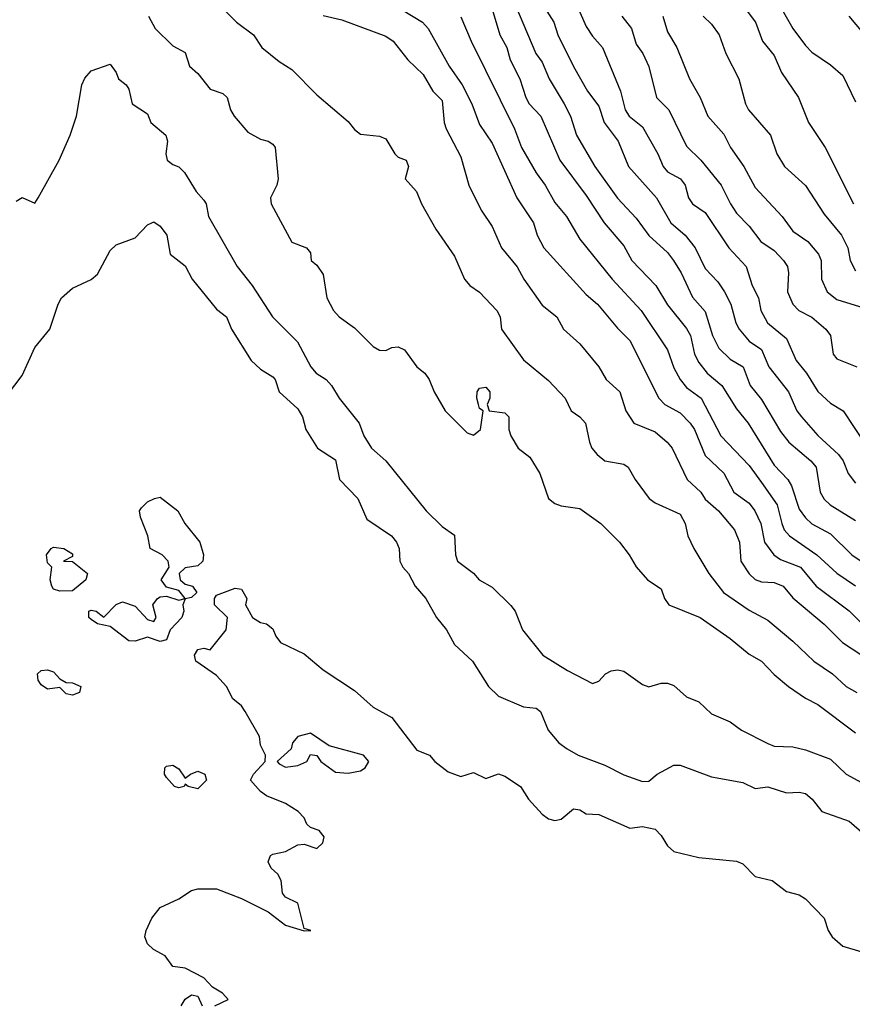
# Model space of a CAD drawing. Header units: metres. Extents: x -51132 to -49532, y -231222 to -229437.
# Tile 180 of 256: x -50660 to -50593, y -229821 to -229743. Entities that reach past the tile are written whole.
import ezdxf

# ---------------------------------------------------------------- set-up
doc = ezdxf.new("R2010")
doc.units = ezdxf.units.M
doc.layers.add('CONTOUR_INDEX', color=1, linetype='Continuous')
doc.layers.add('CONTOUR_INTER', color=3, linetype='Continuous')

msp = doc.modelspace()

# ---------------------------------------------------------------- linework, layer by layer
at = {"layer": 'CONTOUR_INDEX'}
for points, elevation in [([(-50622.08, -229741.721), (-50621.476, -229743.759), (-50620.918, -229744.759), (-50620.647, -229745.759), (-50619.873, -229747.259), (-50619.385, -229748.759), (-50619.132, -229749.259), (-50618.183, -229750.259), (-50616.672, -229753.759), (-50614.58, -229756.57), (-50613.15, -229758.759), (-50611.58, -229760.607), (-50610.94, -229761.759), (-50609.006, -229763.759), (-50608.08, -229765.317), (-50606.58, -229767.188), (-50606.256, -229767.759), (-50605.926, -229769.259), (-50605.58, -229769.923), (-50604.914, -229770.759), (-50603.744, -229771.759), (-50602.58, -229773.614), (-50601.653, -229774.759), (-50599.58, -229778.097), (-50598.472, -229779.259), (-50598.191, -229779.759), (-50597.58, -229781.607), (-50597.08, -229782.317), (-50596.58, -229782.778), (-50595.08, -229783.58), (-50593.373, -229785.259), (-50591.924, -229786.259)], 65), ([(-50649.511, -229742.259), (-50648.973, -229743.259), (-50647.58, -229744.625), (-50646.58, -229745.183), (-50646.238, -229746.259), (-50645.58, -229746.851), (-50644.58, -229748.104), (-50643.58, -229748.449), (-50643.239, -229748.759), (-50642.961, -229749.759), (-50642.67, -229750.259), (-50641.58, -229751.517), (-50640.58, -229752.085), (-50639.959, -229752.259), (-50639.58, -229752.49), (-50639.406, -229752.759), (-50639.153, -229755.259), (-50639.261, -229755.759), (-50639.777, -229756.759), (-50639.715, -229757.259), (-50638.08, -229760.296), (-50636.895, -229760.759), (-50636.58, -229761.156), (-50636.531, -229761.759), (-50636.08, -229762.131), (-50635.58, -229762.9), (-50635.278, -229764.759), (-50634.734, -229765.759), (-50634.296, -229766.259), (-50633.08, -229767.143), (-50631.58, -229768.623), (-50631.08, -229768.934), (-50630.58, -229768.953), (-50630.08, -229768.727), (-50629.58, -229768.672), (-50629.08, -229768.905), (-50628.092, -229770.259), (-50627.456, -229770.759), (-50627.108, -229771.259), (-50626.715, -229772.259), (-50625.819, -229773.759), (-50624.08, -229775.526), (-50623.58, -229775.709), (-50623.014, -229775.259), (-50622.811, -229773.759), (-50623.08, -229773.577), (-50623.178, -229773.259), (-50623.305, -229772.759), (-50623.264, -229772.259), (-50623.08, -229771.971), (-50622.58, -229771.874), (-50622.278, -229772.259), (-50622.265, -229772.759), (-50622.485, -229773.259), (-50622.331, -229773.759), (-50621.08, -229773.917), (-50620.747, -229774.259), (-50620.763, -229775.259), (-50620.581, -229775.759), (-50620.013, -229776.759), (-50619.08, -229777.478), (-50618.278, -229778.759), (-50617.58, -229780.756), (-50617.08, -229781.166), (-50616.58, -229781.355), (-50615.08, -229781.568), (-50613.408, -229782.759), (-50611.917, -229784.259), (-50611.137, -229785.259), (-50610.58, -229786.226), (-50609.684, -229787.259), (-50608.58, -229787.966), (-50608.327, -229788.759), (-50607.986, -229789.259), (-50605.478, -229790.259), (-50603.08, -229791.939), (-50601.58, -229793.197), (-50600.58, -229793.74), (-50599.58, -229794.817), (-50598.416, -229795.759), (-50597.08, -229796.699), (-50596.08, -229797.213), (-50593.08, -229799.463)], 70), ([(-50608.459, -229742.259), (-50608.08, -229743.531), (-50607.337, -229744.759), (-50606.337, -229747.259), (-50605.471, -229748.759), (-50604.869, -229750.259), (-50603.58, -229751.694), (-50603.057, -229752.759), (-50601.99, -229754.259), (-50601.08, -229755.933), (-50598.931, -229758.259), (-50598.08, -229759.429), (-50596.879, -229760.259), (-50596.033, -229761.259), (-50595.81, -229761.759), (-50595.798, -229763.259), (-50595.35, -229764.259), (-50594.58, -229764.883), (-50592.08, -229765.668)], 60)]:
    msp.add_lwpolyline(points, dxfattribs=dict(at, elevation=elevation))
at = {"layer": 'CONTOUR_INTER'}
for points, elevation in [([(-50643.984, -229741.259), (-50642.486, -229742.759), (-50641.131, -229743.759), (-50640.461, -229744.759), (-50639.08, -229745.897), (-50638.08, -229746.526), (-50636.08, -229748.555), (-50633.58, -229750.664), (-50633.08, -229751.305), (-50632.58, -229751.678), (-50631.08, -229751.841), (-50630.58, -229752.07), (-50629.859, -229753.259), (-50629.58, -229753.517), (-50628.931, -229753.759), (-50628.752, -229754.259), (-50629.019, -229755.259), (-50628.129, -229756.259), (-50627.727, -229757.259), (-50626.578, -229759.259), (-50625.08, -229761.414), (-50624.284, -229763.259), (-50623.865, -229763.759), (-50623.08, -229764.297), (-50621.716, -229765.759), (-50621.442, -229766.259), (-50621.326, -229767.259), (-50619.58, -229769.706), (-50617.58, -229771.341), (-50616.261, -229772.759), (-50615.784, -229773.759), (-50615.079, -229774.259), (-50614.623, -229774.759), (-50614.305, -229776.259), (-50614.12, -229776.759), (-50613.706, -229777.259), (-50613.08, -229777.75), (-50611.58, -229778.034), (-50611.23, -229778.259), (-50610.68, -229779.259), (-50609.555, -229780.759), (-50609.08, -229781.108), (-50607.08, -229782.019), (-50606.672, -229782.759), (-50606.46, -229783.759), (-50605.975, -229784.759), (-50604.794, -229786.759), (-50603.611, -229788.259), (-50601.58, -229789.672), (-50600.08, -229790.485), (-50598.08, -229792.145), (-50596.419, -229793.759), (-50594.925, -229794.759), (-50593.832, -229795.759), (-50592.964, -229796.259)], 69), ([(-50620.58, -229740.519), (-50618.6, -229745.259), (-50618.08, -229745.93), (-50617.538, -229747.259), (-50616.328, -229749.259), (-50615.836, -229750.259), (-50615.36, -229751.759), (-50613.886, -229754.259), (-50612.08, -229756.791), (-50610.58, -229758.389), (-50609.58, -229759.775), (-50608.08, -229761.135), (-50607.615, -229761.759), (-50607, -229762.759), (-50606.08, -229764.69), (-50605.08, -229765.853), (-50604.486, -229767.759), (-50603.997, -229768.759), (-50603.08, -229769.636), (-50602.035, -229770.259), (-50601.486, -229771.759), (-50600.58, -229772.871), (-50599.08, -229775.429), (-50598.395, -229776.259), (-50596.644, -229777.759), (-50596.227, -229778.259), (-50595.89, -229780.259), (-50595.58, -229780.809), (-50595.103, -229781.259), (-50593.08, -229782.514)], 64), ([(-50618.403, -229740.759), (-50617.161, -229742.759), (-50616.846, -229743.759), (-50615.58, -229746.291), (-50614.47, -229748.259), (-50613.58, -229749.44), (-50613.138, -229750.759), (-50612.016, -229752.259), (-50611.194, -229754.259), (-50608.962, -229756.759), (-50607.808, -229758.759), (-50606.684, -229759.759), (-50605.875, -229760.759), (-50605.08, -229762.399), (-50604.08, -229763.466), (-50603.544, -229764.259), (-50603.042, -229765.259), (-50602.636, -229766.759), (-50602.363, -229767.259), (-50601.58, -229768.2), (-50600.58, -229768.881), (-50599.99, -229770.259), (-50598.418, -229772.259), (-50597.754, -229773.759), (-50597.393, -229774.259), (-50596.08, -229775.748), (-50594.427, -229777.259), (-50594.061, -229777.759), (-50593.67, -229778.759), (-50593.08, -229779.547)], 63), ([(-50615.58, -229740.779), (-50614.58, -229743.095), (-50614.08, -229743.879), (-50613.279, -229744.759), (-50611.844, -229748.259), (-50611.452, -229749.759), (-50611.151, -229750.259), (-50610.08, -229751.095), (-50608.859, -229753.259), (-50608.439, -229754.259), (-50608.08, -229754.706), (-50607.052, -229755.259), (-50606.686, -229755.759), (-50606.408, -229756.759), (-50606.08, -229757.241), (-50605.08, -229757.952), (-50603.179, -229760.759), (-50601.818, -229762.259), (-50601.321, -229763.759), (-50600.829, -229764.759), (-50600.628, -229765.759), (-50600.118, -229766.759), (-50598.58, -229768), (-50597.824, -229769.759), (-50596.988, -229770.759), (-50596.08, -229772.225), (-50595.08, -229773.164), (-50594.053, -229773.759), (-50591.421, -229777.759)], 62), ([(-50602.552, -229740.759), (-50601.058, -229742.759), (-50600.511, -229744.259), (-50599.58, -229745.416), (-50598.985, -229746.759), (-50597.635, -229748.759), (-50596.829, -229750.759), (-50595.516, -229752.759), (-50593.247, -229757.259)], 58), ([(-50599.491, -229740.759), (-50598.08, -229743.258), (-50597.08, -229744.603), (-50596.58, -229745.153), (-50595.08, -229746.141), (-50594.08, -229747.005), (-50593.08, -229749.115)], 57), ([(-50629.271, -229741.759), (-50627.629, -229742.759), (-50627.188, -229743.259), (-50625.504, -229746.259), (-50624.473, -229747.759), (-50623.709, -229749.259), (-50623.08, -229750.909), (-50622.08, -229752.412), (-50620.109, -229756.759), (-50618.788, -229758.759), (-50618.487, -229759.759), (-50617.954, -229760.759), (-50614.58, -229764.475), (-50613.666, -229765.259), (-50612.08, -229767.174), (-50611.08, -229768.165), (-50608.783, -229772.759), (-50608.298, -229773.259), (-50607.08, -229773.921), (-50606.285, -229774.759), (-50605.941, -229775.259), (-50605.08, -229777.332), (-50603.58, -229778.751), (-50602.781, -229780.259), (-50601.58, -229781.138), (-50601.104, -229781.759), (-50600.646, -229782.759), (-50600.341, -229784.259), (-50599.609, -229785.259), (-50599.08, -229785.636), (-50597.482, -229786.259), (-50596.208, -229787.759), (-50593.58, -229789.725), (-50592.58, -229790.755)], 67), ([(-50635.58, -229742.225), (-50634.08, -229742.564), (-50630.58, -229743.859), (-50629.994, -229744.259), (-50628.818, -229745.759), (-50627.58, -229746.917), (-50626.826, -229748.259), (-50626.08, -229749.005), (-50625.909, -229750.759), (-50625.751, -229751.259), (-50624.58, -229753.504), (-50623.949, -229755.759), (-50622.945, -229757.759), (-50622.08, -229759.055), (-50621.343, -229760.759), (-50620.08, -229762.271), (-50619.545, -229763.259), (-50618.08, -229765.342), (-50616.918, -229766.259), (-50616.399, -229767.259), (-50615.08, -229768.421), (-50613.574, -229770.259), (-50612.969, -229771.259), (-50611.897, -229772.259), (-50611.411, -229773.759), (-50610.779, -229774.759), (-50609.08, -229775.434), (-50608.103, -229776.259), (-50607.724, -229776.759), (-50606.523, -229779.259), (-50605.427, -229780.259), (-50605.08, -229780.814), (-50604.029, -229781.759), (-50602.738, -229783.259), (-50602.328, -229784.259), (-50602.223, -229785.759), (-50601.58, -229786.789), (-50601.08, -229787.235), (-50600.58, -229787.426), (-50599.58, -229787.47), (-50598.868, -229787.759), (-50598.08, -229788.694), (-50595.58, -229790.793), (-50594.119, -229792.259), (-50592.58, -229793.281)], 68), ([(-50624.58, -229742.314), (-50623.761, -229744.259), (-50620.309, -229751.259), (-50619.733, -229752.759), (-50618.58, -229754.775), (-50617.847, -229755.759), (-50617.08, -229757.14), (-50616.16, -229758.259), (-50615.08, -229760.068), (-50612.504, -229763.259), (-50610.194, -229765.759), (-50608.08, -229768.91), (-50607.58, -229770.326), (-50607.073, -229771.259), (-50606.58, -229771.908), (-50605.387, -229772.759), (-50603.826, -229775.759), (-50601.58, -229778.145), (-50600.58, -229779.478), (-50599.344, -229781.259), (-50598.973, -229782.759), (-50598.763, -229783.259), (-50598.348, -229783.759), (-50596.156, -229785.259), (-50594.58, -229786.716), (-50593.08, -229787.743)], 66), ([(-50611.743, -229742.259), (-50610.96, -229743.259), (-50610.58, -229744.503), (-50610.056, -229745.259), (-50609.58, -229746.277), (-50608.968, -229748.759), (-50607.989, -229749.759), (-50606.58, -229752.634), (-50605.439, -229753.759), (-50603.795, -229755.759), (-50603.071, -229757.259), (-50602.58, -229757.986), (-50601.58, -229759.03), (-50600.645, -229760.259), (-50599.58, -229760.97), (-50598.82, -229761.759), (-50598.518, -229762.259), (-50598.438, -229762.759), (-50598.504, -229764.259), (-50598.08, -229765.249), (-50597.594, -229765.759), (-50596.58, -229766.301), (-50595.452, -229767.259), (-50595.071, -229767.759), (-50594.851, -229769.259), (-50594.58, -229769.615), (-50592.973, -229770.259)], 61), ([(-50605.231, -229742.259), (-50604.58, -229742.907), (-50603.966, -229743.759), (-50603.442, -229745.259), (-50602.383, -229747.259), (-50601.872, -229749.259), (-50601.625, -229749.759), (-50599.874, -229751.759), (-50599.369, -229753.259), (-50598.739, -229754.259), (-50597.08, -229755.782), (-50595.58, -229758.073), (-50594.194, -229759.759), (-50593.683, -229760.759), (-50593.504, -229761.759), (-50593.08, -229762.599)], 59), ([(-50593.619, -229742.259), (-50591.946, -229744.259)], 56), ([(-50660.08, -229757.044), (-50659.58, -229756.742), (-50658.58, -229757.186), (-50658.327, -229756.759), (-50656.643, -229753.759), (-50655.764, -229751.759), (-50655.266, -229750.259), (-50654.833, -229747.759), (-50654.58, -229747.209), (-50654.08, -229746.629), (-50652.58, -229746.105), (-50652.089, -229746.759), (-50651.915, -229747.259), (-50651.293, -229747.759), (-50651.08, -229748.088), (-50650.807, -229749.259), (-50649.58, -229750.055), (-50649.31, -229750.759), (-50648.136, -229751.759), (-50647.984, -229752.259), (-50648.126, -229753.259), (-50648.024, -229753.759), (-50647.58, -229754.111), (-50647.08, -229754.308), (-50646.624, -229754.759), (-50645.712, -229756.259), (-50645.08, -229756.95), (-50644.905, -229757.259), (-50644.714, -229758.259), (-50642.443, -229762.259), (-50641.225, -229763.759), (-50639.615, -229766.259), (-50637.614, -229768.259), (-50636.561, -229770.259), (-50636.13, -229770.759), (-50635.338, -229771.259), (-50634.89, -229771.759), (-50634.294, -229772.759), (-50632.707, -229774.759), (-50632.319, -229775.759), (-50631.704, -229776.759), (-50630.569, -229777.759), (-50627.338, -229781.759), (-50626.08, -229782.994), (-50625.08, -229783.703), (-50625.019, -229785.259), (-50624.858, -229785.759), (-50623.58, -229786.728), (-50623.117, -229787.259), (-50622.08, -229787.831), (-50620.58, -229789.304), (-50620.236, -229789.759), (-50619.669, -229791.259), (-50618.048, -229793.259), (-50616.08, -229794.504), (-50614.08, -229795.533), (-50613.58, -229795.339), (-50613.028, -229794.759), (-50612.58, -229794.512), (-50612.08, -229794.428), (-50611.58, -229794.541), (-50610.08, -229795.606), (-50609.58, -229795.802), (-50608.58, -229795.516), (-50608.08, -229795.518), (-50607.58, -229795.694), (-50606.58, -229796.607), (-50605.58, -229797.001), (-50604.58, -229797.962), (-50603.08, -229798.584), (-50602.172, -229799.259), (-50600.08, -229800.331), (-50599.58, -229800.543), (-50598.08, -229800.595), (-50597.08, -229800.814), (-50595.08, -229801.581), (-50593.835, -229802.759), (-50591.08, -229804.25)], 71), ([(-50661.383, -229773.259), (-50659.58, -229770.958), (-50658.58, -229768.722), (-50657.389, -229767.259), (-50656.72, -229765.259), (-50656.445, -229764.759), (-50655.58, -229763.969), (-50654.08, -229763.284), (-50653.58, -229762.865), (-50652.58, -229760.976), (-50652.08, -229760.515), (-50650.58, -229759.969), (-50649.58, -229758.921), (-50649.255, -229758.759), (-50649.08, -229758.688), (-50648.58, -229759.044), (-50648.045, -229759.759), (-50647.78, -229761.259), (-50646.58, -229762.202), (-50646.032, -229763.259), (-50644.08, -229765.668), (-50643.273, -229766.259), (-50642.879, -229767.259), (-50641.307, -229769.759), (-50640.58, -229770.438), (-50639.58, -229771.044), (-50639.395, -229771.259), (-50639.067, -229772.259), (-50637.58, -229773.603), (-50637.23, -229774.259), (-50636.943, -229775.259), (-50636.03, -229776.759), (-50634.58, -229777.676), (-50634.27, -229779.259), (-50632.791, -229780.759), (-50632.08, -229782.417), (-50630.11, -229783.759), (-50629.706, -229784.259), (-50629.5, -229784.759), (-50629.443, -229785.759), (-50629.2, -229786.259), (-50628.746, -229786.759), (-50628.226, -229787.759), (-50627.373, -229788.759), (-50626.534, -229790.259), (-50625.718, -229791.259), (-50625.08, -229792.414), (-50623.638, -229793.759), (-50622.369, -229795.759), (-50621.58, -229796.551), (-50619.58, -229797.39), (-50618.58, -229797.489), (-50618.217, -229797.759), (-50617.601, -229799.259), (-50616.771, -229800.259), (-50616.099, -229800.759), (-50615.225, -229801.259), (-50613.08, -229802.042), (-50611.58, -229802.82), (-50610.08, -229803.367), (-50609.58, -229803.339), (-50608.915, -229802.759), (-50607.58, -229802.051), (-50607.08, -229802.043), (-50604.58, -229802.976), (-50602.08, -229803.43), (-50601.08, -229803.925), (-50600.08, -229803.77), (-50598.58, -229804.254), (-50597.58, -229804.206), (-50597.08, -229804.318), (-50596.535, -229804.759), (-50595.757, -229805.759), (-50593.58, -229806.507), (-50590.58, -229809.138)], 72), ([(-50649.017, -229780.759), (-50648.58, -229780.671), (-50647.173, -229781.759), (-50646.611, -229782.759), (-50645.405, -229784.259), (-50645.124, -229785.259), (-50645.185, -229785.759), (-50645.58, -229786.139), (-50646.58, -229786.313), (-50647.065, -229786.759), (-50646.988, -229787.259), (-50646.58, -229787.615), (-50646.004, -229787.759), (-50645.647, -229788.259), (-50646.08, -229788.674), (-50646.58, -229788.762), (-50646.773, -229789.259), (-50646.7, -229789.759), (-50646.845, -229790.259), (-50647.792, -229791.259), (-50648.08, -229792.06), (-50648.58, -229792.191), (-50649.58, -229791.834), (-50650.58, -229792.157), (-50651.08, -229792.127), (-50652.58, -229790.978), (-50653.58, -229790.78), (-50654.08, -229790.436), (-50654.264, -229790.259), (-50654.271, -229789.759), (-50654.08, -229789.679), (-50653.694, -229789.759), (-50653.08, -229790.244), (-50652.08, -229789.24), (-50651.58, -229789.019), (-50650.58, -229789.354), (-50649.58, -229790.434), (-50649.08, -229790.578), (-50648.91, -229790.259), (-50649.167, -229789.259), (-50648.793, -229788.759), (-50648.58, -229788.605), (-50648.08, -229788.56), (-50647.08, -229788.878), (-50646.586, -229788.759), (-50647.08, -229788.103), (-50648.08, -229787.842), (-50648.488, -229787.259), (-50647.85, -229786.259), (-50647.935, -229785.759), (-50648.418, -229785.259), (-50649.365, -229784.759), (-50649.573, -229783.759), (-50650.159, -229782.259), (-50650.218, -229781.759), (-50650.08, -229781.505), (-50649.58, -229781.028), (-50649.017, -229780.759)], 73), ([(-50657.27, -229784.759), (-50657.08, -229784.658), (-50656.275, -229784.759), (-50655.58, -229785.19), (-50655.58, -229785.383), (-50656.301, -229785.759), (-50655.58, -229785.794), (-50654.384, -229786.759), (-50654.517, -229787.259), (-50655.58, -229788.13), (-50656.58, -229788.15), (-50657.08, -229787.999), (-50657.229, -229787.759), (-50657.354, -229787.259), (-50657.23, -229786.259), (-50657.58, -229785.896), (-50657.65, -229785.259), (-50657.27, -229784.759)], 73), ([(-50644.223, -229821.259), (-50643.151, -229820.759), (-50643.595, -229820.259), (-50644.401, -229819.759), (-50645.08, -229819.032), (-50646.58, -229818.258), (-50647.58, -229818.108), (-50648.178, -229817.259), (-50649.11, -229816.759), (-50649.58, -229816.298), (-50649.79, -229815.759), (-50649.706, -229815.259), (-50649.244, -229814.259), (-50648.58, -229813.398), (-50647.08, -229812.711), (-50646.08, -229812.049), (-50645.58, -229811.909), (-50644.08, -229811.919), (-50642.08, -229812.688), (-50639.946, -229813.759), (-50638.58, -229814.833), (-50637.08, -229815.276), (-50636.548, -229815.259), (-50637.08, -229815.088), (-50637.58, -229813.073), (-50638.58, -229812.584), (-50638.801, -229812.259), (-50638.916, -229811.259), (-50639.186, -229810.759), (-50639.708, -229810.259), (-50639.956, -229809.759), (-50639.759, -229809.259), (-50639.58, -229809.152), (-50638.58, -229808.936), (-50637.58, -229808.409), (-50637.08, -229808.357), (-50636.08, -229808.713), (-50635.591, -229808.259), (-50635.5, -229807.759), (-50635.894, -229807.259), (-50636.58, -229807.022), (-50636.865, -229806.759), (-50637.097, -229806.259), (-50637.555, -229805.759), (-50638.58, -229805.118), (-50640.08, -229804.507), (-50640.58, -229804.151), (-50641.374, -229803.259), (-50641.121, -229802.759), (-50640.204, -229801.759), (-50640.168, -229801.259), (-50640.58, -229800.446), (-50640.648, -229799.759), (-50641.786, -229797.759), (-50642.08, -229797.327), (-50642.776, -229796.759), (-50643.295, -229795.759), (-50644.08, -229794.895), (-50645.727, -229793.759), (-50645.848, -229793.259), (-50645.58, -229792.824), (-50645.08, -229792.719), (-50644.58, -229792.841), (-50643.3, -229791.259), (-50643.217, -229790.259), (-50644.239, -229789.259), (-50644.252, -229788.759), (-50644.08, -229788.49), (-50642.58, -229787.929), (-50642.08, -229788.016), (-50641.67, -229788.759), (-50641.779, -229789.259), (-50641.209, -229790.259), (-50640.58, -229790.656), (-50640.08, -229790.783), (-50639.58, -229791.174), (-50639.356, -229791.759), (-50638.979, -229792.259), (-50637.08, -229793.152), (-50635.58, -229794.438), (-50633.08, -229796.096), (-50631.58, -229797.422), (-50630.096, -229798.259), (-50628.08, -229800.861), (-50627.08, -229801.244), (-50626.645, -229801.759), (-50625.58, -229802.585), (-50624.58, -229802.953), (-50623.58, -229802.647), (-50622.58, -229803.117), (-50621.58, -229802.747), (-50621.08, -229802.918), (-50619.832, -229803.759), (-50619.185, -229804.759), (-50618.08, -229805.951), (-50617.58, -229806.325), (-50617.08, -229806.459), (-50616.58, -229806.356), (-50615.58, -229805.53), (-50615.08, -229805.617), (-50614.58, -229805.922), (-50613.58, -229805.988), (-50611.08, -229807.08), (-50610.08, -229806.937), (-50609.08, -229807.148), (-50608.58, -229807.654), (-50608.08, -229808.491), (-50607.58, -229808.931), (-50605.58, -229809.415), (-50602.58, -229809.712), (-50602.08, -229809.913), (-50601.08, -229810.925), (-50599.724, -229811.259), (-50598.58, -229812.137), (-50597.58, -229812.397), (-50597.08, -229812.713), (-50595.591, -229814.259), (-50595.257, -229815.259), (-50594.946, -229815.759), (-50594.08, -229816.495), (-50592.58, -229816.95)], 73), ([(-50658.361, -229794.759), (-50658.08, -229794.499), (-50657.58, -229794.432), (-50657.08, -229794.602), (-50656.58, -229795.155), (-50656.08, -229795.447), (-50655.58, -229795.473), (-50654.915, -229795.759), (-50655.006, -229796.259), (-50655.58, -229796.457), (-50656.08, -229796.349), (-50656.58, -229795.852), (-50657.58, -229795.986), (-50658.08, -229795.639), (-50658.305, -229795.259), (-50658.361, -229794.759)], 73), ([(-50637.58, -229799.754), (-50638.004, -229800.259), (-50638.121, -229800.759), (-50639.227, -229801.759), (-50639.08, -229801.954), (-50638.58, -229802.22), (-50637.58, -229802.088), (-50636.864, -229801.759), (-50636.58, -229801.191), (-50636.08, -229801.272), (-50635.758, -229801.759), (-50634.58, -229802.596), (-50633.58, -229802.688), (-50632.58, -229802.495), (-50632.215, -229802.259), (-50631.936, -229801.759), (-50632.362, -229801.259), (-50635.08, -229800.514), (-50636.58, -229799.5), (-50637.58, -229799.754)], 73), ([(-50648.201, -229802.259), (-50648.08, -229802.133), (-50647.58, -229802.045), (-50647.08, -229802.339), (-50646.58, -229803.086), (-50646.168, -229802.759), (-50645.58, -229802.533), (-50645.018, -229802.759), (-50644.884, -229803.259), (-50645.58, -229803.933), (-50646.339, -229803.759), (-50646.58, -229803.569), (-50646.673, -229803.759), (-50647.08, -229803.863), (-50647.434, -229803.759), (-50648.08, -229803.046), (-50648.226, -229802.759), (-50648.201, -229802.259)], 73), ([(-50646.89, -229821.259), (-50646.58, -229820.722), (-50646.08, -229820.368), (-50645.58, -229820.499), (-50645.214, -229821.259)], 73)]:
    msp.add_lwpolyline(points, dxfattribs=dict(at, elevation=elevation))

doc.saveas('drawing.dxf')
